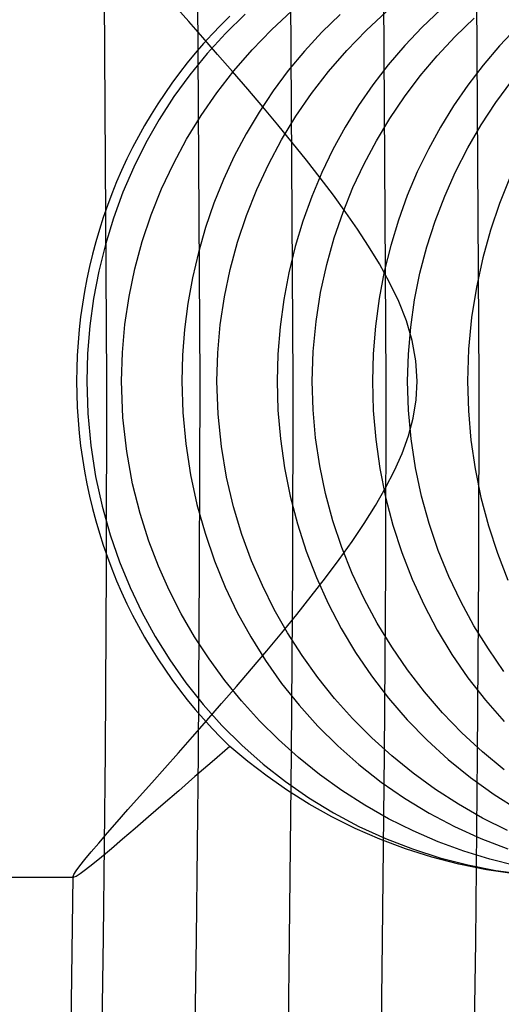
# Model space of a CAD drawing. Header units: millimetres. Extents: x -232 to 232, y -232 to 232.
# Tile 41 of 66: x 178.27 to 180.21, y -2.51 to 1.46. Entities that reach past the tile are written whole.
import ezdxf

# ---------------------------------------------------------------- set-up
doc = ezdxf.new("R2010")
doc.units = ezdxf.units.MM
doc.layers.add('HIDDEN', color=7, linetype='Continuous')
doc.layers.add('THICK', color=7, linetype='Continuous')

msp = doc.modelspace()

# ---------------------------------------------------------------- linework, layer by layer
at = {"layer": 'HIDDEN'}
for p, q in [((180.125, 0), (180.1118, 2.1848)), ((178.625, 0), (178.6119, 2.1666)), ((179, 0), (178.9868, 2.1712)), ((179.375, 0), (179.3618, 2.1757)), ((179.75, 0), (179.7368, 2.1803)), ((179.1818, 1.4803), (179.1026, 1.4029)), ((179.2874, 1.4179), (179.37, 1.4945)), ((179.5652, 1.4799), (179.4911, 1.4077)), ((179.6688, 1.4152), (179.7513, 1.492)), ((179.9701, 1.4989), (179.8954, 1.4283)), ((180.0284, 1.3905), (180.105, 1.4646)), ((179.1026, 1.4029), (179.0284, 1.3217)), ((179.2094, 1.3371), (179.2874, 1.4179)), ((179.4911, 1.4077), (179.4213, 1.3321)), ((179.5909, 1.3342), (179.6688, 1.4152)), ((179.8954, 1.4283), (179.8248, 1.3541)), ((179.9559, 1.3128), (180.0284, 1.3905)), ((180.2772, 1.4263), (180.207, 1.3524)), ((179.8248, 1.3541), (179.7583, 1.2766)), ((180.207, 1.3524), (180.141, 1.2751)), ((179.0284, 1.3217), (178.9591, 1.2367)), ((179.1361, 1.2524), (179.2094, 1.3371)), ((179.4213, 1.3321), (179.3557, 1.2531)), ((179.5178, 1.2494), (179.5909, 1.3342)), ((179.8877, 1.2316), (179.9559, 1.3128)), ((179.7583, 1.2766), (179.6961, 1.1958)), ((180.141, 1.2751), (180.0792, 1.1947)), ((178.9591, 1.2367), (178.8949, 1.1483)), ((179.0677, 1.1641), (179.1361, 1.2524)), ((179.3557, 1.2531), (179.2946, 1.1711)), ((179.4496, 1.1609), (179.5178, 1.2494)), ((179.824, 1.1473), (179.8877, 1.2316)), ((179.6961, 1.1958), (179.6382, 1.1119)), ((180.0792, 1.1947), (180.0217, 1.1114)), ((180.1921, 1.1243), (180.256, 1.2113)), ((179.0042, 1.072), (179.0677, 1.1641)), ((179.2946, 1.1711), (179.2379, 1.0861)), ((179.3865, 1.069), (179.4496, 1.1609)), ((178.8949, 1.1483), (178.8358, 1.0565)), ((179.6382, 1.1119), (179.5848, 1.0252)), ((179.7649, 1.0599), (179.824, 1.1473)), ((180.133, 1.0343), (180.1921, 1.1243)), ((179.2379, 1.0861), (179.1856, 0.9984)), ((180.0217, 1.1114), (179.9686, 1.0253)), ((178.8358, 1.0565), (178.7817, 0.9615)), ((178.9458, 0.9765), (179.0042, 1.072)), ((179.3284, 0.9735), (179.3865, 1.069)), ((179.7105, 0.9697), (179.7649, 1.0599)), ((180.0789, 0.9413), (180.133, 1.0343)), ((179.1856, 0.9984), (179.1379, 0.9077)), ((179.5848, 1.0252), (179.5357, 0.9355)), ((179.9686, 1.0253), (179.92, 0.9366)), ((178.7817, 0.9615), (178.7328, 0.8634)), ((178.8927, 0.8777), (178.9458, 0.9765)), ((179.2756, 0.8748), (179.3284, 0.9735)), ((179.6609, 0.8769), (179.7105, 0.9697)), ((179.5357, 0.9355), (179.4907, 0.8424)), ((179.92, 0.9366), (179.8755, 0.8446)), ((180.0298, 0.8455), (180.0789, 0.9413)), ((178.8452, 0.7758), (178.8927, 0.8777)), ((179.1379, 0.9077), (179.0947, 0.8144)), ((179.2283, 0.773), (179.2756, 0.8748)), ((179.6163, 0.7818), (179.6609, 0.8769)), ((178.7328, 0.8634), (178.6892, 0.7624)), ((179.4907, 0.8424), (179.4502, 0.7459)), ((179.8755, 0.8446), (179.8353, 0.7491)), ((179.9858, 0.7469), (180.0298, 0.8455)), ((179.0947, 0.8144), (179.0561, 0.7186)), ((180.2474, 0.8179), (180.2067, 0.717)), ((178.6892, 0.7624), (178.6511, 0.6586)), ((178.8033, 0.671), (178.8452, 0.7758)), ((179.1866, 0.6684), (179.2283, 0.773)), ((179.5762, 0.6828), (179.6163, 0.7818)), ((179.0561, 0.7186), (179.0224, 0.6205)), ((179.4502, 0.7459), (179.4144, 0.6463)), ((179.8353, 0.7491), (179.7994, 0.6502)), ((179.9471, 0.6457), (179.9858, 0.7469)), ((180.2067, 0.717), (180.1704, 0.6102)), ((179.5407, 0.5791), (179.5762, 0.6828)), ((178.6511, 0.6586), (178.6185, 0.5524)), ((178.7673, 0.5636), (178.8033, 0.671)), ((179.1509, 0.5611), (179.1866, 0.6684)), ((179.4144, 0.6463), (179.3835, 0.5437)), ((179.7994, 0.6502), (179.7684, 0.5479)), ((179.9138, 0.542), (179.9471, 0.6457)), ((179.0224, 0.6205), (178.9935, 0.5201)), ((180.1704, 0.6102), (180.139, 0.4979)), ((178.7375, 0.4539), (178.7673, 0.5636)), ((179.1212, 0.4514), (179.1509, 0.5611)), ((179.5103, 0.4707), (179.5407, 0.5791)), ((178.6185, 0.5524), (178.5915, 0.4439)), ((178.9935, 0.5201), (178.9697, 0.4178)), ((179.3835, 0.5437), (179.3577, 0.4382)), ((179.7684, 0.5479), (179.7423, 0.4425)), ((179.8863, 0.4361), (179.9138, 0.542)), ((180.139, 0.4979), (180.1134, 0.3802)), ((178.5915, 0.4439), (178.5704, 0.3339)), ((178.714, 0.3426), (178.7375, 0.4539)), ((179.0979, 0.3402), (179.1212, 0.4514)), ((179.3577, 0.4382), (179.3373, 0.3301)), ((179.4856, 0.358), (179.5103, 0.4707)), ((179.7423, 0.4425), (179.7216, 0.3341)), ((178.9697, 0.4178), (178.951, 0.3139)), ((179.8645, 0.3281), (179.8863, 0.4361)), ((179.4673, 0.241), (179.4856, 0.358)), ((180.1134, 0.3802), (180.0943, 0.2573)), ((178.5704, 0.3339), (178.5554, 0.2232)), ((178.6971, 0.2298), (178.714, 0.3426)), ((179.0812, 0.2279), (179.0979, 0.3402)), ((179.3373, 0.3301), (179.3225, 0.2201)), ((179.7216, 0.3341), (179.7066, 0.223)), ((179.8489, 0.2188), (179.8645, 0.3281)), ((178.951, 0.3139), (178.9377, 0.2096)), ((179.4559, 0.1204), (179.4673, 0.241)), ((180.0943, 0.2573), (180.0823, 0.1296)), ((178.5554, 0.2232), (178.5464, 0.1119)), ((178.6869, 0.1156), (178.6971, 0.2298)), ((178.9377, 0.2096), (178.9297, 0.1049)), ((179.0712, 0.1145), (179.0812, 0.2279)), ((179.3225, 0.2201), (179.3137, 0.1101)), ((179.7066, 0.223), (179.6975, 0.1114)), ((179.8395, 0.1094), (179.8489, 0.2188)), ((179.4522, 0), (179.4559, 0.1204)), ((180.0823, 0.1296), (180.0782, 0)), ((178.5464, 0.1119), (178.5434, 0)), ((178.6835, 0), (178.6869, 0.1156)), ((178.9297, 0.1049), (178.927, 0)), ((179.0678, 0), (179.0712, 0.1145)), ((179.3137, 0.1101), (179.3107, 0)), ((179.6975, 0.1114), (179.6944, 0)), ((179.8365, 0), (179.8395, 0.1094)), ((178.689, -0.1455), (178.6835, 0)), ((179.0724, -0.1328), (179.0678, 0)), ((179.3107, 0), (179.314, -0.1161)), ((179.4554, -0.1144), (179.4522, 0)), ((179.6944, 0), (179.6978, -0.1175)), ((179.8399, -0.1163), (179.8365, 0)), ((180.0782, 0), (180.0816, -0.1189)), ((178.5434, 0), (178.5475, -0.1298)), ((178.927, 0), (178.931, -0.1262)), ((179.314, -0.1161), (179.3239, -0.2322)), ((179.4656, -0.228), (179.4554, -0.1144)), ((179.6978, -0.1175), (179.7078, -0.2346)), ((179.8505, -0.2325), (179.8399, -0.1163)), ((180.0816, -0.1189), (180.0917, -0.2367)), ((178.5475, -0.1298), (178.5597, -0.2593)), ((178.7044, -0.2835), (178.689, -0.1455)), ((178.931, -0.1262), (178.9426, -0.2527)), ((179.0858, -0.2627), (179.0724, -0.1328)), ((179.3239, -0.2322), (179.3403, -0.3483)), ((179.4824, -0.3406), (179.4656, -0.228)), ((179.7078, -0.2346), (179.7245, -0.3513)), ((179.8682, -0.3486), (179.8505, -0.2325)), ((180.0917, -0.2367), (180.1085, -0.3533)), ((178.5597, -0.2593), (178.5793, -0.3843)), ((178.9426, -0.2527), (178.9617, -0.377)), ((179.107, -0.387), (179.0858, -0.2627)), ((178.7281, -0.4129), (178.7044, -0.2835)), ((179.3403, -0.3483), (179.3632, -0.4629)), ((179.5058, -0.4524), (179.4824, -0.3406)), ((179.7245, -0.3513), (179.7479, -0.4669)), ((179.8926, -0.4628), (179.8682, -0.3486)), ((180.1085, -0.3533), (180.132, -0.4687)), ((178.5793, -0.3843), (178.6057, -0.5041)), ((178.9617, -0.377), (178.9877, -0.4972)), ((179.135, -0.5056), (179.107, -0.387)), ((178.7584, -0.5333), (178.7281, -0.4129)), ((179.3632, -0.4629), (179.3923, -0.5751)), ((179.5356, -0.5625), (179.5058, -0.4524)), ((179.7479, -0.4669), (179.7775, -0.5801)), ((179.9234, -0.5739), (179.8926, -0.4628)), ((180.132, -0.4687), (180.1619, -0.5824)), ((178.6057, -0.5041), (178.638, -0.6185)), ((178.9877, -0.4972), (179.02, -0.6129)), ((179.169, -0.618), (179.135, -0.5056)), ((178.7936, -0.644), (178.7584, -0.5333)), ((179.3923, -0.5751), (179.4276, -0.6848)), ((179.5715, -0.67), (179.5356, -0.5625)), ((179.7775, -0.5801), (179.8134, -0.6906)), ((179.9602, -0.682), (179.9234, -0.5739)), ((180.1619, -0.5824), (180.1981, -0.6934)), ((178.638, -0.6185), (178.6757, -0.7274)), ((179.02, -0.6129), (179.0581, -0.724)), ((179.2079, -0.7241), (179.169, -0.618)), ((178.8323, -0.7453), (178.7936, -0.644)), ((179.6133, -0.7749), (179.5715, -0.67)), ((179.4276, -0.6848), (179.4687, -0.7917)), ((179.8134, -0.6906), (179.8552, -0.7982)), ((180.0028, -0.7868), (179.9602, -0.682)), ((180.1981, -0.6934), (180.2403, -0.8014)), ((178.6757, -0.7274), (178.7181, -0.8309)), ((178.8757, -0.8429), (178.8323, -0.7453)), ((179.0581, -0.724), (179.1016, -0.8303)), ((179.2511, -0.824), (179.2079, -0.7241)), ((179.4687, -0.7917), (179.5157, -0.8956)), ((179.6609, -0.8768), (179.6133, -0.7749)), ((180.0508, -0.888), (180.0028, -0.7868)), ((178.7181, -0.8309), (178.7659, -0.9313)), ((179.1016, -0.8303), (179.1502, -0.9322)), ((179.2993, -0.9208), (179.2511, -0.824)), ((179.8552, -0.7982), (179.9029, -0.9026)), ((178.9243, -0.9379), (178.8757, -0.8429)), ((179.5157, -0.8956), (179.5683, -0.9963)), ((179.7139, -0.9757), (179.6609, -0.8768)), ((179.9029, -0.9026), (179.9562, -1.0037)), ((180.1038, -0.9856), (180.0508, -0.888)), ((178.7659, -0.9313), (178.8194, -1.029)), ((178.9778, -1.0303), (178.9243, -0.9379)), ((179.1502, -0.9322), (179.2043, -1.0309)), ((179.3526, -1.0149), (179.2993, -0.9208)), ((179.7722, -1.0712), (179.7139, -0.9757)), ((180.1618, -1.0795), (180.1038, -0.9856)), ((178.8194, -1.029), (178.8784, -1.1237)), ((179.0362, -1.1197), (178.9778, -1.0303)), ((179.2043, -1.0309), (179.2639, -1.1263)), ((179.411, -1.106), (179.3526, -1.0149)), ((179.5683, -0.9963), (179.6265, -1.0938)), ((179.9562, -1.0037), (180.0151, -1.1013)), ((179.8355, -1.1632), (179.7722, -1.0712)), ((179.4742, -1.194), (179.411, -1.106)), ((179.6265, -1.0938), (179.6904, -1.1879)), ((180.0151, -1.1013), (180.0797, -1.1954)), ((180.2248, -1.1701), (180.1618, -1.0795)), ((178.8784, -1.1237), (178.9428, -1.2153)), ((179.0993, -1.2061), (179.0362, -1.1197)), ((179.2639, -1.1263), (179.3289, -1.2183)), ((179.6904, -1.1879), (179.7598, -1.2783)), ((179.9039, -1.2517), (179.8355, -1.1632)), ((178.9428, -1.2153), (179.0128, -1.3033)), ((179.167, -1.2892), (179.0993, -1.2061)), ((179.3289, -1.2183), (179.3992, -1.3064)), ((179.5422, -1.2787), (179.4742, -1.194)), ((180.0797, -1.1954), (180.1497, -1.2858)), ((179.9772, -1.3365), (179.9039, -1.2517)), ((179.0128, -1.3033), (179.088, -1.3877)), ((179.2392, -1.369), (179.167, -1.2892)), ((179.3992, -1.3064), (179.4747, -1.3906)), ((179.6148, -1.3599), (179.5422, -1.2787)), ((179.7598, -1.2783), (179.8345, -1.3649)), ((180.1497, -1.2858), (180.2251, -1.3721)), ((180.0553, -1.4174), (179.9772, -1.3365)), ((179.088, -1.3877), (179.1686, -1.468)), ((179.3158, -1.4451), (179.2392, -1.369)), ((179.6918, -1.4374), (179.6148, -1.3599)), ((179.8345, -1.3649), (179.9146, -1.4472)), ((179.4747, -1.3906), (179.5551, -1.4705)), ((180.138, -1.4942), (180.0553, -1.4174)), ((179.1686, -1.468), (179.2541, -1.5437)), ((179.3966, -1.5175), (179.3158, -1.4451)), ((179.7732, -1.511), (179.6918, -1.4374)), ((179.9146, -1.4472), (179.9999, -1.5251)), ((179.1203, -1.4723), (179.0485, -1.5342)), ((179.193, -1.5334), (179.1203, -1.4723)), ((179.5551, -1.4705), (179.6405, -1.5458)), ((180.2251, -1.5666), (180.138, -1.4942)), ((179.0485, -1.5342), (178.9796, -1.5941)), ((179.2706, -1.593), (179.193, -1.5334)), ((179.2541, -1.5437), (179.3441, -1.6145)), ((179.4817, -1.5858), (179.3966, -1.5175)), ((179.6405, -1.5458), (179.7303, -1.6162)), ((179.8587, -1.5804), (179.7732, -1.511)), ((179.9999, -1.5251), (180.0901, -1.5981)), ((179.5708, -1.6499), (179.4817, -1.5858)), ((179.9483, -1.6455), (179.8587, -1.5804)), ((178.9796, -1.5941), (178.9139, -1.6513)), ((179.353, -1.6503), (179.2706, -1.593)), ((179.3441, -1.6145), (179.4386, -1.6801)), ((179.7303, -1.6162), (179.8245, -1.6814)), ((180.0901, -1.5981), (180.1848, -1.6658)), ((178.9139, -1.6513), (178.8516, -1.7057)), ((179.4396, -1.7048), (179.353, -1.6503)), ((179.6637, -1.7095), (179.5708, -1.6499)), ((180.0419, -1.7059), (179.9483, -1.6455)), ((180.1848, -1.6658), (180.2839, -1.728)), ((178.8516, -1.7057), (178.7929, -1.7567)), ((179.4386, -1.6801), (179.5374, -1.7404)), ((179.5305, -1.7559), (179.4396, -1.7048)), ((179.8245, -1.6814), (179.9228, -1.7412)), ((180.1387, -1.7613), (180.0419, -1.7059)), ((179.5374, -1.7404), (179.6402, -1.795)), ((179.7596, -1.7639), (179.6637, -1.7095)), ((179.9228, -1.7412), (180.0252, -1.7955)), ((178.7929, -1.7567), (178.7383, -1.804)), ((179.6254, -1.8034), (179.5305, -1.7559)), ((179.8582, -1.8131), (179.7596, -1.7639)), ((180.2383, -1.8112), (180.1387, -1.7613)), ((178.7383, -1.804), (178.6881, -1.8471)), ((179.7245, -1.8467), (179.6254, -1.8034)), ((179.6402, -1.795), (179.7467, -1.8436)), ((179.9594, -1.8568), (179.8582, -1.8131)), ((180.0252, -1.7955), (180.1314, -1.8439)), ((178.6881, -1.8471), (178.6427, -1.8857)), ((179.8275, -1.8856), (179.7245, -1.8467)), ((179.7467, -1.8436), (179.8555, -1.8857)), ((180.0627, -1.895), (179.9594, -1.8568)), ((180.1314, -1.8439), (180.2401, -1.8859)), ((178.6427, -1.8857), (178.6025, -1.9193)), ((179.9336, -1.9194), (179.8275, -1.8856)), ((179.8555, -1.8857), (179.9664, -1.9212)), ((180.1681, -1.9275), (180.0627, -1.895)), ((178.6025, -1.9193), (178.5678, -1.9477)), ((180.0425, -1.9476), (179.9336, -1.9194)), ((179.9664, -1.9212), (180.0791, -1.9502)), ((180.2745, -1.954), (180.1681, -1.9275)), ((178.5389, -1.9703), (178.5164, -1.9867)), ((178.5678, -1.9477), (178.5389, -1.9703)), ((180.1539, -1.9701), (180.0425, -1.9476)), ((180.0791, -1.9502), (180.1926, -1.9724)), ((180.2675, -1.9865), (180.1539, -1.9701)), ((180.1926, -1.9724), (180.3058, -1.988)), ((178.4889, -1.9983), (178.4888, -1.9975)), ((178.4888, -2), (178.4913, -2)), ((178.4891, -1.9989), (178.4889, -1.9983)), ((178.4894, -1.9994), (178.4891, -1.9989)), ((178.4899, -1.9997), (178.4894, -1.9994)), ((178.4905, -1.9999), (178.4899, -1.9997)), ((178.4913, -2), (178.4905, -1.9999)), ((178.5005, -1.9967), (178.4913, -2)), ((178.5164, -1.9867), (178.5005, -1.9967))]:
    msp.add_line(p, q, dxfattribs=at)
for radius, start, end in [(184.625, 179.99998, 0), (184.25, 179.99998, 0), (183.875, 179.99998, 0), (183.5, 179.99998, 0), (183.125, 179.99998, 0), (182.75, 179.99998, 0), (182.375, 179.99998, 0), (182, 179.99998, 0), (181.625, 179.99998, 0), (181.25, 179.99998, 0), (180.875, 179.99998, 0), (180.5, 179.99998, 0), (180.125, 179.99998, 0), (179.75, 179.99998, 0), (179.375, 179.99998, 0), (179, 179.99998, 0), (178.625, 179.99998, 0), (181.875, 270.490814, 359.509204), (182.25, 270.492075, 359.507944)]:
    msp.add_arc((0, 0), radius, start, end, dxfattribs=at)
for start_param, end_param in [(-2.398158, -1.570796), (-1.570796, -0.743435)]:
    msp.add_ellipse((180.4142, 0), major_axis=(0, -2), ratio=0.955839, start_param=start_param, end_param=end_param, dxfattribs=at)
at = {"layer": 'THICK'}
for p, q in [((178.9542, 1.4513), (178.8987, 1.5142)), ((179.0117, 1.386), (178.9542, 1.4513)), ((179.0707, 1.3185), (179.0117, 1.386)), ((179.131, 1.249), (179.0707, 1.3185)), ((179.192, 1.1779), (179.131, 1.249)), ((179.2528, 1.1064), (179.192, 1.1779)), ((179.3128, 1.0346), (179.2528, 1.1064)), ((179.3716, 0.9628), (179.3128, 1.0346)), ((179.4289, 0.8914), (179.3716, 0.9628)), ((179.4843, 0.8206), (179.4289, 0.8914)), ((179.5372, 0.7505), (179.4843, 0.8206)), ((179.5874, 0.6815), (179.5372, 0.7505)), ((179.6344, 0.6139), (179.5874, 0.6815)), ((179.6794, 0.5452), (179.6344, 0.6139)), ((179.7232, 0.4734), (179.6794, 0.5452)), ((179.7641, 0.3989), (179.7232, 0.4734)), ((179.8007, 0.3224), (179.7641, 0.3989)), ((179.8315, 0.2442), (179.8007, 0.3224)), ((179.8551, 0.1647), (179.8315, 0.2442)), ((179.8702, 0.0832), (179.8551, 0.1647)), ((179.8755, 0), (179.8702, 0.0832)), ((179.8713, -0.0744), (179.8755, 0)), ((179.8589, -0.1484), (179.8713, -0.0744)), ((179.8394, -0.2204), (179.8589, -0.1484)), ((179.8141, -0.2904), (179.8394, -0.2204)), ((179.7836, -0.3594), (179.8141, -0.2904)), ((179.7477, -0.4296), (179.7836, -0.3594)), ((179.707, -0.5009), (179.7477, -0.4296)), ((179.6618, -0.573), (179.707, -0.5009)), ((179.6129, -0.6458), (179.6618, -0.573)), ((179.5606, -0.7192), (179.6129, -0.6458)), ((179.5056, -0.7928), (179.5606, -0.7192)), ((179.4484, -0.8667), (179.5056, -0.7928)), ((179.3895, -0.9406), (179.4484, -0.8667)), ((179.3295, -1.0142), (179.3895, -0.9406)), ((179.2689, -1.0872), (179.3295, -1.0142)), ((179.208, -1.1593), (179.2689, -1.0872)), ((179.1472, -1.2301), (179.208, -1.1593)), ((179.0871, -1.2998), (179.1472, -1.2301)), ((179.0278, -1.3678), (179.0871, -1.2998)), ((178.9696, -1.4339), (179.0278, -1.3678)), ((178.9129, -1.498), (178.9696, -1.4339)), ((178.8582, -1.5598), (178.9129, -1.498)), ((178.8057, -1.6189), (178.8582, -1.5598)), ((178.7561, -1.6749), (178.8057, -1.6189)), ((178.7096, -1.7274), (178.7561, -1.6749)), ((178.6666, -1.7763), (178.7096, -1.7274)), ((178.6273, -1.8213), (178.6666, -1.7763)), ((178.5922, -1.8619), (178.6273, -1.8213)), ((178.5616, -1.8979), (178.5922, -1.8619)), ((178.5361, -1.9288), (178.5616, -1.8979)), ((178.5158, -1.9544), (178.5361, -1.9288)), ((178.4919, -1.989), (178.501, -1.9746)), ((178.501, -1.9746), (178.5158, -1.9544)), ((166.238, -2), (178.4888, -2)), ((178.4888, -1.9975), (178.4919, -1.989))]:
    msp.add_line(p, q, dxfattribs=at)
for radius, start, end in [(182.5, 179.99998, 0), (182.625, 270.493335, 359.506683), (183, 270.494539, 359.50548), (183.375, 270.495685, 359.504277), (183.75, 270.49683, 359.503131), (184.125, 270.497976, 359.502042), (184.5, 270.499065, 359.500954), (184.875, 270.500096, 359.499865), (185.25, 270.501128, 359.498834), (185.625, 270.502159, 359.49786), (186, 270.503133, 359.496886), (186.375, 270.50405, 359.495912), (186.75, 270.504966, 359.494995), (187.125, 270.505883, 359.494136), (187.5, 270.506743, 359.493276), (187.875, 270.507602, 359.492417), (188.25, 270.508404, 359.491615), (188.625, 270.509206, 359.490812), (190, 270.602255, 359.397707), (178.5, 270.641158, 359.358803)]:
    msp.add_arc((0, 0), radius, start, end, dxfattribs=at)

doc.saveas('drawing.dxf')
